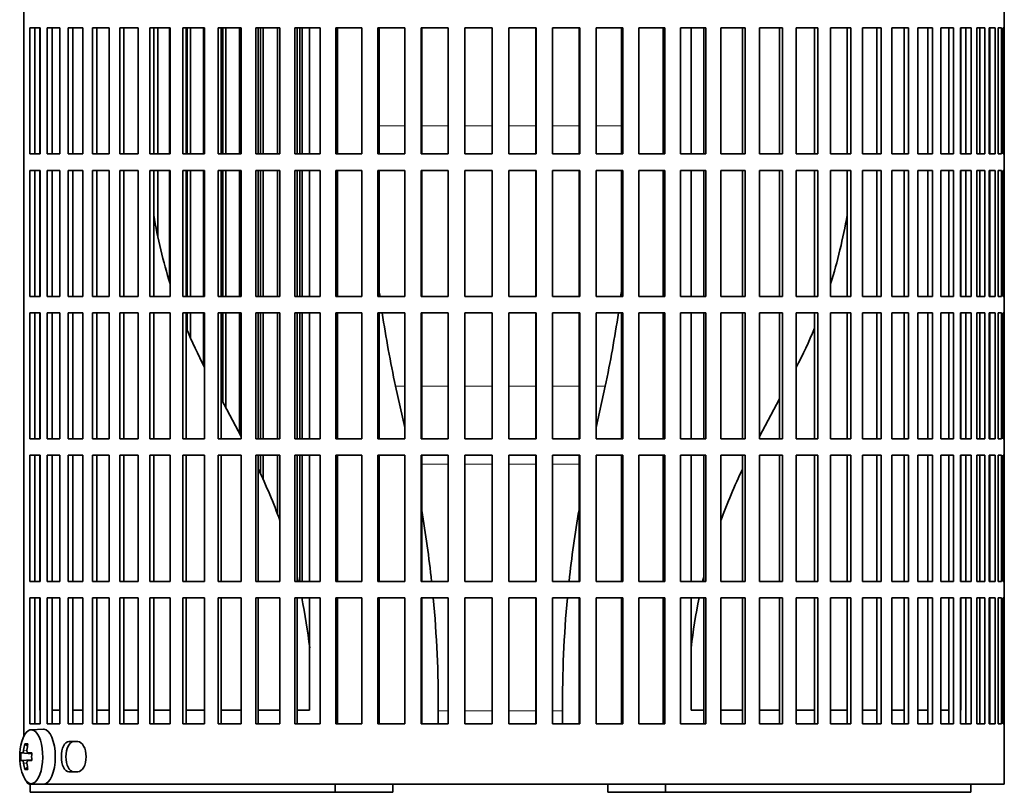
# Model space of a CAD drawing. Header units: millimetres. Extents: x 160 to 756, y -1422 to 1490.
# Tile 10 of 17: x 506 to 686, y -102 to 39. Entities that reach past the tile are written whole.
import ezdxf

# ---------------------------------------------------------------- set-up
doc = ezdxf.new("R2010")
doc.units = ezdxf.units.MM
for name, color, linetype in [('M5X8_UNI7687', 7, 'Continuous'), ('VSI134_FILTRO_A', 7, 'Continuous'), ('VSI134_FILTRO_B', 7, 'Continuous'), ('VSI134_SUPPORTO_', 7, 'Continuous')]:
    doc.layers.add(name, color=color, linetype=linetype)

# ---------------------------------------------------------------- blocks, each defined once
blk = doc.blocks.new('SE3')
at = {"layer": 'M5X8_UNI7687', "color": 7, "linetype": 'Continuous', "lineweight": 35}
for p, q in [((510.65, -90.32), (508.38, -90.39)), ((507.21, -92.98), (507.72, -93.37)), ((506.52, -94.62), (508.49, -94.77)), ((507.82, -94.61), (508.49, -94.67)), ((506.52, -96.01), (508.49, -95.87)), ((508.49, -95.96), (507.82, -96.03)), ((507.21, -97.65), (507.72, -97.26)), ((508.38, -100.25), (510.65, -100.32))]:
    blk.add_line(p, q, dxfattribs=at)
at = {"layer": 'M5X8_UNI7687', "color": 4, "linetype": 'Continuous', "lineweight": 9}
for p, q in [((508.49, -94.76), (506.81, -94.61)), ((507.02, -94.11), (507.63, -94.16)), ((507.83, -94.61), (508.49, -94.67)), ((506.81, -96.03), (508.49, -95.87)), ((507.63, -96.47), (507.02, -96.52)), ((508.49, -95.96), (507.83, -96.03))]:
    blk.add_line(p, q, dxfattribs=at)
at = {"layer": 'M5X8_UNI7687', "color": 7, "linetype": 'Continuous', "lineweight": 35}
for centre, radius, start, end in [((516.3, -95.32), 10, 163.7273, 196.2727), ((515.92, -95.32), 9.42, 175.7871, 184.2129)]:
    blk.add_arc(centre, radius, start, end, dxfattribs=at)
for centre, major_axis, ratio, start_param, end_param in [((508.41, -95.32), (0, -4.93), 0.422618, 0, 4.10793), ((510.68, -95.32), (0, 5), 0.422618, 0, 0.012961), ((510.68, -95.32), (0, 5), 0.422618, 3.141593, 6.283185), ((516.35, -95.32), (0, 10), 0.939693, 1.335108, 1.449667), ((514.3, -98.38), (-7.75, 5.06), 0.247104, -0.4365, -0.286808), ((516.22, -95.32), (0, 10), 0.866025, 1.335108, 1.449667), ((516.28, -95.47), (-9.97, 0.79), 0.036834, -0.313745, -0.199185), ((516.28, -95.47), (-9.97, 0.79), 0.036834, -0.670562, -0.556003), ((513, -95.32), (0, 9.26), 0.488139, 1.49595, 1.645642), ((516.28, -95.16), (-9.97, -0.79), 0.036834, 0.199185, 0.313745), ((516.35, -95.32), (0, -10), 0.939693, 4.833518, 4.948078), ((516.22, -95.32), (0, -10), 0.866025, 4.833518, 4.948078), ((516.28, -95.16), (-9.97, -0.79), 0.036834, 0.556003, 0.670562), ((508.41, -95.32), (0, -4.93), 0.422618, 5.316848, 6.283185), ((514.3, -92.25), (-7.75, -5.06), 0.247104, 0.286808, 0.4365)]:
    blk.add_ellipse(centre, major_axis=major_axis, ratio=ratio, start_param=start_param, end_param=end_param, dxfattribs=at)
for points in [[(506.81, -94.61), (506.82, -94.61), (506.83, -94.6), (506.84, -94.6), (506.86, -94.58), (506.88, -94.57), (506.89, -94.55), (506.91, -94.52), (506.92, -94.49), (506.94, -94.46), (506.95, -94.42), (506.97, -94.38), (506.98, -94.34), (506.99, -94.3), (507, -94.25), (507.01, -94.21), (507.02, -94.16), (507.02, -94.13), (507.02, -94.11)], [(507.62, -94.11), (507.62, -94.13), (507.62, -94.16), (507.62, -94.21), (507.62, -94.25), (507.62, -94.3), (507.63, -94.34), (507.64, -94.38), (507.65, -94.42), (507.66, -94.46), (507.68, -94.49), (507.7, -94.52), (507.72, -94.55), (507.74, -94.57), (507.76, -94.58), (507.78, -94.6), (507.81, -94.6), (507.82, -94.61), (507.83, -94.61)], [(507.02, -96.52), (507.02, -96.51), (507.02, -96.47), (507.01, -96.43), (507, -96.38), (506.99, -96.34), (506.98, -96.29), (506.97, -96.25), (506.95, -96.21), (506.94, -96.17), (506.92, -96.14), (506.91, -96.11), (506.89, -96.09), (506.88, -96.07), (506.86, -96.05), (506.84, -96.04), (506.83, -96.03), (506.82, -96.03), (506.81, -96.03)], [(507.83, -96.03), (507.82, -96.03), (507.81, -96.03), (507.78, -96.04), (507.76, -96.05), (507.74, -96.07), (507.72, -96.09), (507.7, -96.11), (507.68, -96.14), (507.66, -96.17), (507.65, -96.21), (507.64, -96.25), (507.63, -96.29), (507.62, -96.34), (507.62, -96.38), (507.62, -96.43), (507.62, -96.47), (507.62, -96.51), (507.62, -96.52)]]:
    blk.add_open_spline(points, degree=3, dxfattribs=at)
at = {"layer": 'VSI134_FILTRO_A', "color": 7, "linetype": 'Continuous', "lineweight": 35}
for p, q in [((686.06, -100.32), (686.06, 100.68)), ((507.07, 91.91), (507.07, -91.54)), ((508.14, 37.68), (508.14, 14.68)), ((510.05, 37.68), (508.14, 37.68)), ((509.06, 37.68), (509.06, 14.68)), ((510.05, 37.68), (510.05, 14.68)), ((511.33, 37.68), (511.33, 14.68)), ((513.64, 37.68), (511.33, 37.68)), ((512.22, 37.68), (512.22, 14.68)), ((513.64, 37.68), (513.64, 14.68)), ((515.15, 37.68), (515.15, 14.68)), ((517.84, 37.68), (515.15, 37.68)), ((515.99, 37.68), (515.99, 14.68)), ((517.84, 37.68), (517.84, 14.68)), ((519.57, 37.68), (519.57, 14.68)), ((522.62, 37.68), (519.57, 37.68)), ((520.37, 37.68), (520.37, 14.68)), ((522.62, 37.68), (522.62, 14.68)), ((524.56, 37.68), (524.56, 14.68)), ((527.94, 37.68), (524.56, 37.68)), ((525.3, 37.68), (525.3, 14.68)), ((527.94, 37.68), (527.94, 14.68)), ((530.08, 37.68), (530.08, 14.68)), ((533.77, 37.68), (530.08, 37.68)), ((530.76, 37.68), (530.76, 14.68)), ((533.77, 37.68), (533.77, 14.68)), ((536.09, 37.68), (536.09, 14.68)), ((540.06, 37.68), (536.09, 37.68)), ((536.7, 37.68), (536.7, 14.68)), ((540.06, 37.68), (540.06, 14.68)), ((542.54, 37.68), (542.54, 14.68)), ((546.75, 37.68), (542.54, 37.68)), ((543.07, 37.68), (543.07, 14.68)), ((546.75, 37.68), (546.75, 14.68)), ((549.38, 37.68), (549.38, 14.68)), ((553.81, 37.68), (549.38, 37.68)), ((549.84, 37.68), (549.84, 14.68)), ((553.81, 37.68), (553.81, 14.68)), ((556.55, 37.68), (556.55, 14.68)), ((561.17, 37.68), (556.55, 37.68)), ((556.94, 37.68), (556.94, 14.68)), ((561.17, 37.68), (561.17, 14.68)), ((564.02, 37.68), (564.02, 14.68)), ((568.79, 37.68), (564.02, 37.68)), ((564.32, 37.68), (564.32, 14.68)), ((568.79, 37.68), (568.79, 14.68)), ((571.71, 37.68), (571.71, 14.68)), ((576.59, 37.68), (571.71, 37.68)), ((571.93, 37.68), (571.93, 14.68)), ((576.59, 37.68), (576.59, 14.68)), ((579.58, 37.68), (579.58, 14.68)), ((584.53, 37.68), (579.58, 37.68)), ((579.71, 37.68), (579.71, 14.68)), ((584.53, 37.68), (584.53, 14.68)), ((587.55, 37.68), (587.55, 14.68)), ((592.54, 37.68), (587.55, 37.68)), ((587.59, 37.68), (587.59, 14.68)), ((592.54, 37.68), (592.54, 14.68)), ((595.57, 37.68), (595.57, 14.68)), ((600.57, 37.68), (595.57, 37.68)), ((600.52, 37.68), (600.52, 14.68)), ((600.57, 37.68), (600.57, 14.68)), ((603.58, 37.68), (603.58, 14.68)), ((608.54, 37.68), (603.58, 37.68)), ((608.41, 37.68), (608.41, 14.68)), ((608.54, 37.68), (608.54, 14.68)), ((611.52, 37.68), (611.52, 14.68)), ((616.4, 37.68), (611.52, 37.68)), ((616.19, 37.68), (616.19, 14.68)), ((616.4, 37.68), (616.4, 14.68)), ((619.33, 37.68), (619.33, 14.68)), ((624.1, 37.68), (619.33, 37.68)), ((623.8, 37.68), (623.8, 14.68)), ((624.1, 37.68), (624.1, 14.68)), ((626.94, 37.68), (626.94, 14.68)), ((631.56, 37.68), (626.94, 37.68)), ((631.18, 37.68), (631.18, 14.68)), ((631.56, 37.68), (631.56, 14.68)), ((634.31, 37.68), (634.31, 14.68)), ((638.74, 37.68), (634.31, 37.68)), ((638.28, 37.68), (638.28, 14.68)), ((638.74, 37.68), (638.74, 14.68)), ((641.36, 37.68), (641.36, 14.68)), ((645.58, 37.68), (641.36, 37.68)), ((645.04, 37.68), (645.04, 14.68)), ((645.58, 37.68), (645.58, 14.68)), ((648.06, 37.68), (648.06, 14.68)), ((652.03, 37.68), (648.06, 37.68)), ((651.42, 37.68), (651.42, 14.68)), ((652.03, 37.68), (652.03, 14.68)), ((654.35, 37.68), (654.35, 14.68)), ((658.03, 37.68), (654.35, 37.68)), ((657.36, 37.68), (657.36, 14.68)), ((658.03, 37.68), (658.03, 14.68)), ((663.55, 37.68), (660.17, 37.68)), ((660.17, 37.68), (660.17, 14.68)), ((662.81, 37.68), (662.81, 14.68)), ((663.55, 37.68), (663.55, 14.68)), ((668.54, 37.68), (665.5, 37.68)), ((665.5, 37.68), (665.5, 14.68)), ((667.75, 37.68), (667.75, 14.68)), ((668.54, 37.68), (668.54, 14.68)), ((672.96, 37.68), (670.28, 37.68)), ((670.28, 37.68), (670.28, 14.68)), ((672.12, 37.68), (672.12, 14.68)), ((672.96, 37.68), (672.96, 14.68)), ((676.79, 37.68), (674.48, 37.68)), ((674.48, 37.68), (674.48, 14.68)), ((675.9, 37.68), (675.9, 14.68)), ((676.79, 37.68), (676.79, 14.68)), ((679.98, 37.68), (678.07, 37.68)), ((678.07, 37.68), (678.07, 14.68)), ((679.06, 37.68), (679.06, 14.68)), ((679.98, 37.68), (679.98, 14.68)), ((682.52, 37.68), (681.02, 37.68)), ((681.02, 37.68), (681.02, 14.68)), ((681.57, 37.68), (681.57, 14.68)), ((682.52, 37.68), (682.52, 14.68)), ((684.38, 37.68), (683.3, 37.68)), ((683.3, 37.68), (683.3, 14.68)), ((683.41, 37.68), (683.41, 14.68)), ((684.38, 37.68), (684.38, 14.68)), ((685.56, 37.68), (684.91, 37.68)), ((684.91, 37.68), (684.91, 14.68)), ((685.56, 37.68), (685.56, 14.68)), ((686.05, 37.68), (685.83, 37.68)), ((685.83, 37.68), (685.83, 14.68)), ((686.05, 37.68), (686.05, 14.68)), ((510.05, 14.68), (508.14, 14.68)), ((513.64, 14.68), (511.33, 14.68)), ((517.84, 14.68), (515.15, 14.68)), ((522.62, 14.68), (519.57, 14.68)), ((527.94, 14.68), (524.56, 14.68)), ((533.77, 14.68), (530.08, 14.68)), ((540.06, 14.68), (536.09, 14.68)), ((546.75, 14.68), (542.54, 14.68)), ((553.81, 14.68), (549.38, 14.68)), ((561.17, 14.68), (556.55, 14.68)), ((568.79, 14.68), (564.02, 14.68)), ((576.59, 14.68), (571.71, 14.68)), ((584.53, 14.68), (579.58, 14.68)), ((592.54, 14.68), (587.55, 14.68)), ((600.57, 14.68), (595.57, 14.68)), ((608.54, 14.68), (603.58, 14.68)), ((616.4, 14.68), (611.52, 14.68)), ((624.1, 14.68), (619.33, 14.68)), ((631.56, 14.68), (626.94, 14.68)), ((638.74, 14.68), (634.31, 14.68)), ((645.58, 14.68), (641.36, 14.68)), ((652.03, 14.68), (648.06, 14.68)), ((658.03, 14.68), (654.35, 14.68)), ((663.55, 14.68), (660.17, 14.68)), ((668.54, 14.68), (665.5, 14.68)), ((672.96, 14.68), (670.28, 14.68)), ((676.79, 14.68), (674.48, 14.68)), ((679.98, 14.68), (678.07, 14.68)), ((682.52, 14.68), (681.02, 14.68)), ((684.38, 14.68), (683.3, 14.68)), ((685.56, 14.68), (684.91, 14.68)), ((686.05, 14.68), (685.83, 14.68)), ((508.14, 11.68), (508.14, -11.32)), ((510.05, 11.68), (508.14, 11.68)), ((509.06, 11.68), (509.06, -11.32)), ((510.05, 11.68), (510.05, -11.32)), ((511.33, 11.68), (511.33, -11.32)), ((513.64, 11.68), (511.33, 11.68)), ((512.22, 11.68), (512.22, -11.32)), ((513.64, 11.68), (513.64, -11.32)), ((515.15, 11.68), (515.15, -11.32)), ((517.84, 11.68), (515.15, 11.68)), ((515.99, 11.68), (515.99, -11.32)), ((517.84, 11.68), (517.84, -11.32)), ((519.57, 11.68), (519.57, -11.32)), ((522.62, 11.68), (519.57, 11.68)), ((520.37, 11.68), (520.37, -11.32)), ((522.62, 11.68), (522.62, -11.32)), ((524.56, 11.68), (524.56, -11.32)), ((527.94, 11.68), (524.56, 11.68)), ((525.3, 11.68), (525.3, -11.32)), ((527.94, 11.68), (527.94, -11.32)), ((530.08, 11.68), (530.08, -11.32)), ((533.77, 11.68), (530.08, 11.68)), ((530.76, 11.68), (530.76, -11.32)), ((533.77, 11.68), (533.77, -11.32)), ((536.09, 11.68), (536.09, -11.32)), ((540.06, 11.68), (536.09, 11.68)), ((536.7, 11.68), (536.7, -11.32)), ((540.06, 11.68), (540.06, -11.32)), ((542.54, 11.68), (542.54, -11.32)), ((546.75, 11.68), (542.54, 11.68)), ((543.07, 11.68), (543.07, -11.32)), ((546.75, 11.68), (546.75, -11.32)), ((549.38, 11.68), (549.38, -11.32)), ((553.81, 11.68), (549.38, 11.68)), ((549.84, 11.68), (549.84, -11.32)), ((553.81, 11.68), (553.81, -11.32)), ((556.55, 11.68), (556.55, -11.32)), ((561.17, 11.68), (556.55, 11.68)), ((556.94, 11.68), (556.94, -11.32)), ((561.17, 11.68), (561.17, -11.32)), ((564.02, 11.68), (564.02, -11.32)), ((568.79, 11.68), (564.02, 11.68)), ((564.32, 11.68), (564.32, -11.32)), ((568.79, 11.68), (568.79, -11.32)), ((571.71, 11.68), (571.71, -11.32)), ((576.59, 11.68), (571.71, 11.68)), ((571.93, 11.68), (571.93, -11.32)), ((576.59, 11.68), (576.59, -11.32)), ((579.58, 11.68), (579.58, -11.32)), ((584.53, 11.68), (579.58, 11.68)), ((579.71, 11.68), (579.71, -11.32)), ((584.53, 11.68), (584.53, -11.32)), ((587.55, 11.68), (587.55, -11.32)), ((592.54, 11.68), (587.55, 11.68)), ((587.59, 11.68), (587.59, -11.32)), ((592.54, 11.68), (592.54, -11.32)), ((595.57, 11.68), (595.57, -11.32)), ((600.57, 11.68), (595.57, 11.68)), ((600.52, 11.68), (600.52, -11.32)), ((600.57, 11.68), (600.57, -11.32)), ((603.58, 11.68), (603.58, -11.32)), ((608.54, 11.68), (603.58, 11.68)), ((608.41, 11.68), (608.41, -11.32)), ((608.54, 11.68), (608.54, -11.32)), ((611.52, 11.68), (611.52, -11.32)), ((616.4, 11.68), (611.52, 11.68)), ((616.19, 11.68), (616.19, -11.32)), ((616.4, 11.68), (616.4, -11.32)), ((619.33, 11.68), (619.33, -11.32)), ((624.1, 11.68), (619.33, 11.68)), ((623.8, 11.68), (623.8, -11.32)), ((624.1, 11.68), (624.1, -11.32)), ((626.94, 11.68), (626.94, -11.32)), ((631.56, 11.68), (626.94, 11.68)), ((631.18, 11.68), (631.18, -11.32)), ((631.56, 11.68), (631.56, -11.32)), ((634.31, 11.68), (634.31, -11.32)), ((638.74, 11.68), (634.31, 11.68)), ((638.28, 11.68), (638.28, -11.32)), ((638.74, 11.68), (638.74, -11.32)), ((641.36, 11.68), (641.36, -11.32)), ((645.58, 11.68), (641.36, 11.68)), ((645.04, 11.68), (645.04, -11.32)), ((645.58, 11.68), (645.58, -11.32)), ((648.06, 11.68), (648.06, -11.32)), ((652.03, 11.68), (648.06, 11.68)), ((651.42, 11.68), (651.42, -11.32)), ((652.03, 11.68), (652.03, -11.32)), ((654.35, 11.68), (654.35, -11.32)), ((658.03, 11.68), (654.35, 11.68)), ((657.36, 11.68), (657.36, -11.32)), ((658.03, 11.68), (658.03, -11.32)), ((663.55, 11.68), (660.17, 11.68)), ((660.17, 11.68), (660.17, -11.32)), ((662.81, 11.68), (662.81, -11.32)), ((663.55, 11.68), (663.55, -11.32)), ((668.54, 11.68), (665.5, 11.68)), ((665.5, 11.68), (665.5, -11.32)), ((667.75, 11.68), (667.75, -11.32)), ((668.54, 11.68), (668.54, -11.32)), ((672.96, 11.68), (670.28, 11.68)), ((670.28, 11.68), (670.28, -11.32)), ((672.12, 11.68), (672.12, -11.32)), ((672.96, 11.68), (672.96, -11.32)), ((676.79, 11.68), (674.48, 11.68)), ((674.48, 11.68), (674.48, -11.32)), ((675.9, 11.68), (675.9, -11.32)), ((676.79, 11.68), (676.79, -11.32)), ((679.98, 11.68), (678.07, 11.68)), ((678.07, 11.68), (678.07, -11.32)), ((679.06, 11.68), (679.06, -11.32)), ((679.98, 11.68), (679.98, -11.32)), ((682.52, 11.68), (681.02, 11.68)), ((681.02, 11.68), (681.02, -11.32)), ((681.57, 11.68), (681.57, -11.32)), ((682.52, 11.68), (682.52, -11.32)), ((684.38, 11.68), (683.3, 11.68)), ((683.3, 11.68), (683.3, -11.32)), ((683.41, 11.68), (683.41, -11.32)), ((684.38, 11.68), (684.38, -11.32)), ((685.56, 11.68), (684.91, 11.68)), ((684.91, 11.68), (684.91, -11.32)), ((685.56, 11.68), (685.56, -11.32)), ((686.05, 11.68), (685.83, 11.68)), ((685.83, 11.68), (685.83, -11.32)), ((686.05, 11.68), (686.05, -11.32)), ((510.05, -11.32), (508.14, -11.32)), ((513.64, -11.32), (511.33, -11.32)), ((517.84, -11.32), (515.15, -11.32)), ((522.62, -11.32), (519.57, -11.32)), ((527.94, -11.32), (524.56, -11.32)), ((533.77, -11.32), (530.08, -11.32)), ((540.06, -11.32), (536.09, -11.32)), ((546.75, -11.32), (542.54, -11.32)), ((553.81, -11.32), (549.38, -11.32)), ((561.17, -11.32), (556.55, -11.32)), ((568.79, -11.32), (564.02, -11.32)), ((576.59, -11.32), (571.71, -11.32)), ((584.53, -11.32), (579.58, -11.32)), ((592.54, -11.32), (587.55, -11.32)), ((600.57, -11.32), (595.57, -11.32)), ((608.54, -11.32), (603.58, -11.32)), ((616.4, -11.32), (611.52, -11.32)), ((624.1, -11.32), (619.33, -11.32)), ((631.56, -11.32), (626.94, -11.32)), ((638.74, -11.32), (634.31, -11.32)), ((645.58, -11.32), (641.36, -11.32)), ((652.03, -11.32), (648.06, -11.32)), ((658.03, -11.32), (654.35, -11.32)), ((663.55, -11.32), (660.17, -11.32)), ((668.54, -11.32), (665.5, -11.32)), ((672.96, -11.32), (670.28, -11.32)), ((676.79, -11.32), (674.48, -11.32)), ((679.98, -11.32), (678.07, -11.32)), ((682.52, -11.32), (681.02, -11.32)), ((684.38, -11.32), (683.3, -11.32)), ((685.56, -11.32), (684.91, -11.32)), ((686.05, -11.32), (685.83, -11.32)), ((508.14, -14.32), (508.14, -37.32)), ((510.05, -14.32), (508.14, -14.32)), ((509.06, -14.32), (509.06, -37.32)), ((510.05, -14.32), (510.05, -37.32)), ((511.33, -14.32), (511.33, -37.32)), ((513.64, -14.32), (511.33, -14.32)), ((512.22, -14.32), (512.22, -37.32)), ((513.64, -14.32), (513.64, -37.32)), ((515.15, -14.32), (515.15, -37.32)), ((517.84, -14.32), (515.15, -14.32)), ((515.99, -14.32), (515.99, -37.32)), ((517.84, -14.32), (517.84, -37.32)), ((519.57, -14.32), (519.57, -37.32)), ((522.62, -14.32), (519.57, -14.32)), ((520.37, -14.32), (520.37, -37.32)), ((522.62, -14.32), (522.62, -37.32)), ((524.56, -14.32), (524.56, -37.32)), ((527.94, -14.32), (524.56, -14.32)), ((525.3, -14.32), (525.3, -37.32)), ((527.94, -14.32), (527.94, -37.32)), ((530.08, -14.32), (530.08, -37.32)), ((533.77, -14.32), (530.08, -14.32)), ((530.76, -14.32), (530.76, -37.32)), ((533.77, -14.32), (533.77, -37.32)), ((536.09, -14.32), (536.09, -37.32)), ((540.06, -14.32), (536.09, -14.32)), ((536.7, -14.32), (536.7, -37.32)), ((540.06, -14.32), (540.06, -37.32)), ((542.54, -14.32), (542.54, -37.32)), ((546.75, -14.32), (542.54, -14.32)), ((543.07, -14.32), (543.07, -37.32)), ((546.75, -14.32), (546.75, -37.32)), ((549.38, -14.32), (549.38, -37.32)), ((553.81, -14.32), (549.38, -14.32)), ((549.84, -14.32), (549.84, -37.32)), ((553.81, -14.32), (553.81, -37.32)), ((556.55, -14.32), (556.55, -37.32)), ((561.17, -14.32), (556.55, -14.32)), ((556.94, -14.32), (556.94, -37.32)), ((561.17, -14.32), (561.17, -37.32)), ((564.02, -14.32), (564.02, -37.32)), ((568.79, -14.32), (564.02, -14.32)), ((564.32, -14.32), (564.32, -37.32)), ((568.79, -14.32), (568.79, -37.32)), ((571.71, -14.32), (571.71, -37.32)), ((576.59, -14.32), (571.71, -14.32)), ((571.93, -14.32), (571.93, -37.32)), ((576.59, -14.32), (576.59, -37.32)), ((579.58, -14.32), (579.58, -37.32)), ((584.53, -14.32), (579.58, -14.32)), ((579.71, -14.32), (579.71, -37.32)), ((584.53, -14.32), (584.53, -37.32)), ((587.55, -14.32), (587.55, -37.32)), ((592.54, -14.32), (587.55, -14.32)), ((587.59, -14.32), (587.59, -37.32)), ((592.54, -14.32), (592.54, -37.32)), ((595.57, -14.32), (595.57, -37.32)), ((600.57, -14.32), (595.57, -14.32)), ((600.52, -14.32), (600.52, -37.32)), ((600.57, -14.32), (600.57, -37.32)), ((603.58, -14.32), (603.58, -37.32)), ((608.54, -14.32), (603.58, -14.32)), ((608.41, -14.32), (608.41, -37.32)), ((608.54, -14.32), (608.54, -37.32)), ((611.52, -14.32), (611.52, -37.32)), ((616.4, -14.32), (611.52, -14.32)), ((616.19, -14.32), (616.19, -37.32)), ((616.4, -14.32), (616.4, -37.32)), ((619.33, -14.32), (619.33, -37.32)), ((624.1, -14.32), (619.33, -14.32)), ((623.8, -14.32), (623.8, -37.32)), ((624.1, -14.32), (624.1, -37.32)), ((626.94, -14.32), (626.94, -37.32)), ((631.56, -14.32), (626.94, -14.32)), ((631.18, -14.32), (631.18, -37.32)), ((631.56, -14.32), (631.56, -37.32)), ((634.31, -14.32), (634.31, -37.32)), ((638.74, -14.32), (634.31, -14.32)), ((638.28, -14.32), (638.28, -37.32)), ((638.74, -14.32), (638.74, -37.32)), ((641.36, -14.32), (641.36, -37.32)), ((645.58, -14.32), (641.36, -14.32)), ((645.04, -14.32), (645.04, -37.32)), ((645.58, -14.32), (645.58, -37.32)), ((648.06, -14.32), (648.06, -37.32)), ((652.03, -14.32), (648.06, -14.32)), ((651.42, -14.32), (651.42, -37.32)), ((652.03, -14.32), (652.03, -37.32)), ((654.35, -14.32), (654.35, -37.32)), ((658.03, -14.32), (654.35, -14.32)), ((657.36, -14.32), (657.36, -37.32)), ((658.03, -14.32), (658.03, -37.32)), ((663.55, -14.32), (660.17, -14.32)), ((660.17, -14.32), (660.17, -37.32)), ((662.81, -14.32), (662.81, -37.32)), ((663.55, -14.32), (663.55, -37.32)), ((668.54, -14.32), (665.5, -14.32)), ((665.5, -14.32), (665.5, -37.32)), ((667.75, -14.32), (667.75, -37.32)), ((668.54, -14.32), (668.54, -37.32)), ((672.96, -14.32), (670.28, -14.32)), ((670.28, -14.32), (670.28, -37.32)), ((672.12, -14.32), (672.12, -37.32)), ((672.96, -14.32), (672.96, -37.32)), ((676.79, -14.32), (674.48, -14.32)), ((674.48, -14.32), (674.48, -37.32)), ((675.9, -14.32), (675.9, -37.32)), ((676.79, -14.32), (676.79, -37.32)), ((679.98, -14.32), (678.07, -14.32)), ((678.07, -14.32), (678.07, -37.32)), ((679.06, -14.32), (679.06, -37.32)), ((679.98, -14.32), (679.98, -37.32)), ((682.52, -14.32), (681.02, -14.32)), ((681.02, -14.32), (681.02, -37.32)), ((681.57, -14.32), (681.57, -37.32)), ((682.52, -14.32), (682.52, -37.32)), ((684.38, -14.32), (683.3, -14.32)), ((683.3, -14.32), (683.3, -37.32)), ((683.41, -14.32), (683.41, -37.32)), ((684.38, -14.32), (684.38, -37.32)), ((685.56, -14.32), (684.91, -14.32)), ((684.91, -14.32), (684.91, -37.32)), ((685.56, -14.32), (685.56, -37.32)), ((686.05, -14.32), (685.83, -14.32)), ((685.83, -14.32), (685.83, -37.32)), ((686.05, -14.32), (686.05, -37.32)), ((510.05, -37.32), (508.14, -37.32)), ((513.64, -37.32), (511.33, -37.32)), ((517.84, -37.32), (515.15, -37.32)), ((522.62, -37.32), (519.57, -37.32)), ((527.94, -37.32), (524.56, -37.32)), ((533.77, -37.32), (530.08, -37.32)), ((540.06, -37.32), (536.09, -37.32)), ((546.75, -37.32), (542.54, -37.32)), ((553.81, -37.32), (549.38, -37.32)), ((561.17, -37.32), (556.55, -37.32)), ((568.79, -37.32), (564.02, -37.32)), ((576.59, -37.32), (571.71, -37.32)), ((584.53, -37.32), (579.58, -37.32)), ((592.54, -37.32), (587.55, -37.32)), ((600.57, -37.32), (595.57, -37.32)), ((608.54, -37.32), (603.58, -37.32)), ((616.4, -37.32), (611.52, -37.32)), ((624.1, -37.32), (619.33, -37.32)), ((631.56, -37.32), (626.94, -37.32)), ((638.74, -37.32), (634.31, -37.32)), ((645.58, -37.32), (641.36, -37.32)), ((652.03, -37.32), (648.06, -37.32)), ((658.03, -37.32), (654.35, -37.32)), ((663.55, -37.32), (660.17, -37.32)), ((668.54, -37.32), (665.5, -37.32)), ((672.96, -37.32), (670.28, -37.32)), ((676.79, -37.32), (674.48, -37.32)), ((679.98, -37.32), (678.07, -37.32)), ((682.52, -37.32), (681.02, -37.32)), ((684.38, -37.32), (683.3, -37.32)), ((685.56, -37.32), (684.91, -37.32)), ((686.05, -37.32), (685.83, -37.32)), ((508.14, -40.32), (508.14, -63.32)), ((510.05, -40.32), (508.14, -40.32)), ((509.06, -40.32), (509.06, -63.32)), ((510.05, -40.32), (510.05, -63.32)), ((511.33, -40.32), (511.33, -63.32)), ((513.64, -40.32), (511.33, -40.32)), ((512.22, -40.32), (512.22, -63.32)), ((513.64, -40.32), (513.64, -63.32)), ((515.15, -40.32), (515.15, -63.32)), ((517.84, -40.32), (515.15, -40.32)), ((515.99, -40.32), (515.99, -63.32)), ((517.84, -40.32), (517.84, -63.32)), ((519.57, -40.32), (519.57, -63.32)), ((522.62, -40.32), (519.57, -40.32)), ((520.37, -40.32), (520.37, -63.32)), ((522.62, -40.32), (522.62, -63.32)), ((524.56, -40.32), (524.56, -63.32)), ((527.94, -40.32), (524.56, -40.32)), ((525.3, -40.32), (525.3, -63.32)), ((527.94, -40.32), (527.94, -63.32)), ((530.08, -40.32), (530.08, -63.32)), ((533.77, -40.32), (530.08, -40.32)), ((530.76, -40.32), (530.76, -63.32)), ((533.77, -40.32), (533.77, -63.32)), ((536.09, -40.32), (536.09, -63.32)), ((540.06, -40.32), (536.09, -40.32)), ((536.7, -40.32), (536.7, -63.32)), ((540.06, -40.32), (540.06, -63.32)), ((542.54, -40.32), (542.54, -63.32)), ((546.75, -40.32), (542.54, -40.32)), ((543.07, -40.32), (543.07, -63.32)), ((546.75, -40.32), (546.75, -63.32)), ((549.38, -40.32), (549.38, -63.32)), ((553.81, -40.32), (549.38, -40.32)), ((549.84, -40.32), (549.84, -63.32)), ((553.81, -40.32), (553.81, -63.32)), ((556.55, -40.32), (556.55, -63.32)), ((561.17, -40.32), (556.55, -40.32)), ((556.94, -40.32), (556.94, -63.32)), ((561.17, -40.32), (561.17, -63.32)), ((564.02, -40.32), (564.02, -63.32)), ((568.79, -40.32), (564.02, -40.32)), ((564.32, -40.32), (564.32, -63.32)), ((568.79, -40.32), (568.79, -63.32)), ((571.71, -40.32), (571.71, -63.32)), ((576.59, -40.32), (571.71, -40.32)), ((571.93, -40.32), (571.93, -63.32)), ((576.59, -40.32), (576.59, -63.32)), ((579.58, -40.32), (579.58, -63.32)), ((584.53, -40.32), (579.58, -40.32)), ((579.71, -40.32), (579.71, -63.32)), ((584.53, -40.32), (584.53, -63.32)), ((587.55, -40.32), (587.55, -63.32)), ((592.54, -40.32), (587.55, -40.32)), ((587.59, -40.32), (587.59, -63.32)), ((592.54, -40.32), (592.54, -63.32)), ((595.57, -40.32), (595.57, -63.32)), ((600.57, -40.32), (595.57, -40.32)), ((600.52, -40.32), (600.52, -63.32)), ((600.57, -40.32), (600.57, -63.32)), ((603.58, -40.32), (603.58, -63.32)), ((608.54, -40.32), (603.58, -40.32)), ((608.41, -40.32), (608.41, -63.32)), ((608.54, -40.32), (608.54, -63.32)), ((611.52, -40.32), (611.52, -63.32)), ((616.4, -40.32), (611.52, -40.32)), ((616.19, -40.32), (616.19, -63.32)), ((616.4, -40.32), (616.4, -63.32)), ((619.33, -40.32), (619.33, -63.32)), ((624.1, -40.32), (619.33, -40.32)), ((623.8, -40.32), (623.8, -63.32)), ((624.1, -40.32), (624.1, -63.32)), ((626.94, -40.32), (626.94, -63.32)), ((631.56, -40.32), (626.94, -40.32)), ((631.18, -40.32), (631.18, -63.32)), ((631.56, -40.32), (631.56, -63.32)), ((634.31, -40.32), (634.31, -63.32)), ((638.74, -40.32), (634.31, -40.32)), ((638.28, -40.32), (638.28, -63.32)), ((638.74, -40.32), (638.74, -63.32)), ((641.36, -40.32), (641.36, -63.32)), ((645.58, -40.32), (641.36, -40.32)), ((645.04, -40.32), (645.04, -63.32)), ((645.58, -40.32), (645.58, -63.32)), ((648.06, -40.32), (648.06, -63.32)), ((652.03, -40.32), (648.06, -40.32)), ((651.42, -40.32), (651.42, -63.32)), ((652.03, -40.32), (652.03, -63.32)), ((654.35, -40.32), (654.35, -63.32)), ((658.03, -40.32), (654.35, -40.32)), ((657.36, -40.32), (657.36, -63.32)), ((658.03, -40.32), (658.03, -63.32)), ((663.55, -40.32), (660.17, -40.32)), ((660.17, -40.32), (660.17, -63.32)), ((662.81, -40.32), (662.81, -63.32)), ((663.55, -40.32), (663.55, -63.32)), ((668.54, -40.32), (665.5, -40.32)), ((665.5, -40.32), (665.5, -63.32)), ((667.75, -40.32), (667.75, -63.32)), ((668.54, -40.32), (668.54, -63.32)), ((672.96, -40.32), (670.28, -40.32)), ((670.28, -40.32), (670.28, -63.32)), ((672.12, -40.32), (672.12, -63.32)), ((672.96, -40.32), (672.96, -63.32)), ((676.79, -40.32), (674.48, -40.32)), ((674.48, -40.32), (674.48, -63.32)), ((675.9, -40.32), (675.9, -63.32)), ((676.79, -40.32), (676.79, -63.32)), ((679.98, -40.32), (678.07, -40.32)), ((678.07, -40.32), (678.07, -63.32)), ((679.06, -40.32), (679.06, -63.32)), ((679.98, -40.32), (679.98, -63.32)), ((682.52, -40.32), (681.02, -40.32)), ((681.02, -40.32), (681.02, -63.32)), ((681.57, -40.32), (681.57, -63.32)), ((682.52, -40.32), (682.52, -63.32)), ((684.38, -40.32), (683.3, -40.32)), ((683.3, -40.32), (683.3, -63.32)), ((683.41, -40.32), (683.41, -63.32)), ((684.38, -40.32), (684.38, -63.32)), ((685.56, -40.32), (684.91, -40.32)), ((684.91, -40.32), (684.91, -63.32)), ((685.56, -40.32), (685.56, -63.32)), ((686.05, -40.32), (685.83, -40.32)), ((685.83, -40.32), (685.83, -63.32)), ((686.05, -40.32), (686.05, -63.32)), ((510.05, -63.32), (508.14, -63.32)), ((513.64, -63.32), (511.33, -63.32)), ((517.84, -63.32), (515.15, -63.32)), ((522.62, -63.32), (519.57, -63.32)), ((527.94, -63.32), (524.56, -63.32)), ((533.77, -63.32), (530.08, -63.32)), ((540.06, -63.32), (536.09, -63.32)), ((546.75, -63.32), (542.54, -63.32)), ((553.81, -63.32), (549.38, -63.32)), ((561.17, -63.32), (556.55, -63.32)), ((568.79, -63.32), (564.02, -63.32)), ((576.59, -63.32), (571.71, -63.32)), ((584.53, -63.32), (579.58, -63.32)), ((592.54, -63.32), (587.55, -63.32)), ((600.57, -63.32), (595.57, -63.32)), ((608.54, -63.32), (603.58, -63.32)), ((616.4, -63.32), (611.52, -63.32)), ((624.1, -63.32), (619.33, -63.32)), ((631.56, -63.32), (626.94, -63.32)), ((638.74, -63.32), (634.31, -63.32)), ((645.58, -63.32), (641.36, -63.32)), ((652.03, -63.32), (648.06, -63.32)), ((658.03, -63.32), (654.35, -63.32)), ((663.55, -63.32), (660.17, -63.32)), ((668.54, -63.32), (665.5, -63.32)), ((672.96, -63.32), (670.28, -63.32)), ((676.79, -63.32), (674.48, -63.32)), ((679.98, -63.32), (678.07, -63.32)), ((682.52, -63.32), (681.02, -63.32)), ((684.38, -63.32), (683.3, -63.32)), ((685.56, -63.32), (684.91, -63.32)), ((686.05, -63.32), (685.83, -63.32)), ((508.14, -66.32), (508.14, -89.32)), ((510.05, -66.32), (508.14, -66.32)), ((509.06, -66.32), (509.06, -89.32)), ((510.05, -66.32), (510.05, -89.32)), ((511.33, -66.32), (511.33, -89.32)), ((513.64, -66.32), (511.33, -66.32)), ((512.22, -66.32), (512.22, -89.32)), ((513.64, -66.32), (513.64, -89.32)), ((515.15, -66.32), (515.15, -89.32)), ((517.84, -66.32), (515.15, -66.32)), ((515.99, -66.32), (515.99, -89.32)), ((517.84, -66.32), (517.84, -89.32)), ((519.57, -66.32), (519.57, -89.32)), ((522.62, -66.32), (519.57, -66.32)), ((520.37, -66.32), (520.37, -89.32)), ((522.62, -66.32), (522.62, -89.32)), ((524.56, -66.32), (524.56, -89.32)), ((527.94, -66.32), (524.56, -66.32)), ((525.3, -66.32), (525.3, -89.32)), ((527.94, -66.32), (527.94, -89.32)), ((530.08, -66.32), (530.08, -89.32)), ((533.77, -66.32), (530.08, -66.32)), ((530.76, -66.32), (530.76, -89.32)), ((533.77, -66.32), (533.77, -89.32)), ((536.09, -66.32), (536.09, -89.32)), ((540.06, -66.32), (536.09, -66.32)), ((536.7, -66.32), (536.7, -89.32)), ((540.06, -66.32), (540.06, -89.32)), ((542.54, -66.32), (542.54, -89.32)), ((546.75, -66.32), (542.54, -66.32)), ((543.07, -66.32), (543.07, -89.32)), ((546.75, -66.32), (546.75, -89.32)), ((549.38, -66.32), (549.38, -89.32)), ((553.81, -66.32), (549.38, -66.32)), ((549.84, -66.32), (549.84, -89.32)), ((553.81, -66.32), (553.81, -89.32)), ((556.55, -66.32), (556.55, -89.32)), ((561.17, -66.32), (556.55, -66.32)), ((556.94, -66.32), (556.94, -89.32)), ((561.17, -66.32), (561.17, -89.32)), ((564.02, -66.32), (564.02, -89.32)), ((568.79, -66.32), (564.02, -66.32)), ((564.32, -66.32), (564.32, -89.32)), ((568.79, -66.32), (568.79, -89.32)), ((571.71, -66.32), (571.71, -89.32)), ((576.59, -66.32), (571.71, -66.32)), ((571.93, -66.32), (571.93, -89.32)), ((576.59, -66.32), (576.59, -89.32)), ((579.58, -66.32), (579.58, -89.32)), ((584.53, -66.32), (579.58, -66.32)), ((579.71, -66.32), (579.71, -89.32)), ((584.53, -66.32), (584.53, -89.32)), ((587.55, -66.32), (587.55, -89.32)), ((592.54, -66.32), (587.55, -66.32)), ((587.59, -66.32), (587.59, -89.32)), ((592.54, -66.32), (592.54, -89.32)), ((595.57, -66.32), (595.57, -89.32)), ((600.57, -66.32), (595.57, -66.32)), ((600.52, -66.32), (600.52, -89.32)), ((600.57, -66.32), (600.57, -89.32)), ((603.58, -66.32), (603.58, -89.32)), ((608.54, -66.32), (603.58, -66.32)), ((608.41, -66.32), (608.41, -89.32)), ((608.54, -66.32), (608.54, -89.32)), ((611.52, -66.32), (611.52, -89.32)), ((616.4, -66.32), (611.52, -66.32)), ((616.19, -66.32), (616.19, -89.32)), ((616.4, -66.32), (616.4, -89.32)), ((619.33, -66.32), (619.33, -89.32)), ((624.1, -66.32), (619.33, -66.32)), ((623.8, -66.32), (623.8, -89.32)), ((624.1, -66.32), (624.1, -89.32)), ((626.94, -66.32), (626.94, -89.32)), ((631.56, -66.32), (626.94, -66.32)), ((631.18, -66.32), (631.18, -89.32)), ((631.56, -66.32), (631.56, -89.32)), ((634.31, -66.32), (634.31, -89.32)), ((638.74, -66.32), (634.31, -66.32)), ((638.28, -66.32), (638.28, -89.32)), ((638.74, -66.32), (638.74, -89.32)), ((641.36, -66.32), (641.36, -89.32)), ((645.58, -66.32), (641.36, -66.32)), ((645.04, -66.32), (645.04, -89.32)), ((645.58, -66.32), (645.58, -89.32)), ((648.06, -66.32), (648.06, -89.32)), ((652.03, -66.32), (648.06, -66.32)), ((651.42, -66.32), (651.42, -89.32)), ((652.03, -66.32), (652.03, -89.32)), ((654.35, -66.32), (654.35, -89.32)), ((658.03, -66.32), (654.35, -66.32)), ((657.36, -66.32), (657.36, -89.32)), ((658.03, -66.32), (658.03, -89.32)), ((663.55, -66.32), (660.17, -66.32)), ((660.17, -66.32), (660.17, -89.32)), ((662.81, -66.32), (662.81, -89.32)), ((663.55, -66.32), (663.55, -89.32)), ((668.54, -66.32), (665.5, -66.32)), ((665.5, -66.32), (665.5, -89.32)), ((667.75, -66.32), (667.75, -89.32)), ((668.54, -66.32), (668.54, -89.32)), ((672.96, -66.32), (670.28, -66.32)), ((670.28, -66.32), (670.28, -89.32)), ((672.12, -66.32), (672.12, -89.32)), ((672.96, -66.32), (672.96, -89.32)), ((676.79, -66.32), (674.48, -66.32)), ((674.48, -66.32), (674.48, -89.32)), ((675.9, -66.32), (675.9, -89.32)), ((676.79, -66.32), (676.79, -89.32)), ((679.98, -66.32), (678.07, -66.32)), ((678.07, -66.32), (678.07, -89.32)), ((679.06, -66.32), (679.06, -89.32)), ((679.98, -66.32), (679.98, -89.32)), ((682.52, -66.32), (681.02, -66.32)), ((681.02, -66.32), (681.02, -89.32)), ((681.57, -66.32), (681.57, -89.32)), ((682.52, -66.32), (682.52, -89.32)), ((684.38, -66.32), (683.3, -66.32)), ((683.3, -66.32), (683.3, -89.32)), ((683.41, -66.32), (683.41, -89.32)), ((684.38, -66.32), (684.38, -89.32)), ((685.56, -66.32), (684.91, -66.32)), ((684.91, -66.32), (684.91, -89.32)), ((685.56, -66.32), (685.56, -89.32)), ((686.05, -66.32), (685.83, -66.32)), ((685.83, -66.32), (685.83, -89.32)), ((686.05, -66.32), (686.05, -89.32)), ((510.05, -89.32), (508.14, -89.32)), ((513.64, -89.32), (511.33, -89.32)), ((517.84, -89.32), (515.15, -89.32)), ((522.62, -89.32), (519.57, -89.32)), ((527.94, -89.32), (524.56, -89.32)), ((533.77, -89.32), (530.08, -89.32)), ((540.06, -89.32), (536.09, -89.32)), ((546.75, -89.32), (542.54, -89.32)), ((553.81, -89.32), (549.38, -89.32)), ((561.17, -89.32), (556.55, -89.32)), ((568.79, -89.32), (564.02, -89.32)), ((576.59, -89.32), (571.71, -89.32)), ((584.53, -89.32), (579.58, -89.32)), ((592.54, -89.32), (587.55, -89.32)), ((600.57, -89.32), (595.57, -89.32)), ((608.54, -89.32), (603.58, -89.32)), ((616.4, -89.32), (611.52, -89.32)), ((624.1, -89.32), (619.33, -89.32)), ((631.56, -89.32), (626.94, -89.32)), ((638.74, -89.32), (634.31, -89.32)), ((645.58, -89.32), (641.36, -89.32)), ((652.03, -89.32), (648.06, -89.32)), ((658.03, -89.32), (654.35, -89.32)), ((663.55, -89.32), (660.17, -89.32)), ((668.54, -89.32), (665.5, -89.32)), ((672.96, -89.32), (670.28, -89.32)), ((676.79, -89.32), (674.48, -89.32)), ((679.98, -89.32), (678.07, -89.32)), ((682.52, -89.32), (681.02, -89.32)), ((684.38, -89.32), (683.3, -89.32)), ((685.56, -89.32), (684.91, -89.32)), ((686.05, -89.32), (685.83, -89.32)), ((516.9, -92.57), (515.28, -92.57)), ((515.28, -98.07), (516.9, -98.07)), ((686.06, -100.32), (508.09, -100.32))]:
    blk.add_line(p, q, dxfattribs=at)
for points, knots in [([(515.28, -92.57), (514.91, -92.57), (514.55, -92.86), (514.04, -93.88), (513.9, -94.6), (513.9, -96.03), (514.04, -96.75), (514.55, -97.77), (514.91, -98.07), (515.28, -98.07)], [0, 0, 0, 0, 0.25, 0.25, 0.5, 0.5, 0.75, 0.75, 1, 1, 1, 1]), ([(516.14, -98.07), (515.76, -98.07), (515.4, -97.77), (514.9, -96.75), (514.75, -96.04), (514.75, -94.6), (514.9, -93.89), (515.41, -92.86), (515.76, -92.57), (516.14, -92.57)], [0, 0, 0, 0, 0.25, 0.25, 0.5, 0.5, 0.75, 0.75, 1, 1, 1, 1]), ([(516.9, -92.57), (517.3, -92.57), (517.69, -92.86), (518.26, -93.88), (518.43, -94.6), (518.43, -96.03), (518.27, -96.75), (517.69, -97.77), (517.3, -98.07), (516.9, -98.07)], [0, 0, 0, 0, 0.25, 0.25, 0.5, 0.5, 0.75, 0.75, 1, 1, 1, 1]), ([(507.48, -99.75), (507.49, -99.77), (507.5, -99.79), (507.57, -99.92), (507.63, -100.01), (507.81, -100.24), (507.95, -100.32), (508.09, -100.32)], [0.6024772, 0.6024772, 0.6024772, 0.6024772, 0.625, 0.625, 0.75, 0.75, 1, 1, 1, 1])]:
    blk.add_open_spline(points, degree=3, knots=knots, dxfattribs=at)
at = {"layer": 'VSI134_FILTRO_B', "color": 7, "linetype": 'Continuous', "lineweight": 35}
for p, q in [((530.8, 37.68), (530.8, 14.68)), ((531.5, 37.68), (531.5, 14.68)), ((533.67, 37.68), (533.67, 14.68)), ((536.86, 37.68), (536.86, 14.68)), ((537.5, 37.68), (537.5, 14.68)), ((539.83, 37.68), (539.83, 14.68)), ((543.36, 37.68), (543.36, 14.68)), ((543.93, 37.68), (543.93, 14.68)), ((546.41, 37.68), (546.41, 14.68)), ((550.24, 37.68), (550.24, 14.68)), ((550.74, 37.68), (550.74, 14.68)), ((553.35, 37.68), (553.35, 14.68)), ((557.46, 37.68), (557.46, 14.68)), ((557.88, 37.68), (557.88, 14.68)), ((530.8, 11.68), (530.8, 3.29)), ((531.5, 11.68), (531.5, -0.38)), ((533.67, 11.68), (533.67, -8.72)), ((536.86, 11.68), (536.86, -11.32)), ((537.5, 11.68), (537.5, -11.32)), ((539.83, 11.68), (539.83, -11.32)), ((543.36, 11.68), (543.36, -11.32)), ((543.93, 11.68), (543.93, -11.32)), ((546.41, 11.68), (546.41, -11.32)), ((550.24, 11.68), (550.24, -11.32)), ((550.74, 11.68), (550.74, -11.32)), ((553.35, 11.68), (553.35, -11.32)), ((557.46, 11.68), (557.46, -11.32)), ((557.88, 11.68), (557.88, -11.32)), ((536.86, -14.32), (536.86, -17.49)), ((537.5, -14.32), (537.5, -18.98)), ((539.83, -14.32), (539.83, -23.88)), ((543.36, -14.32), (543.36, -30.51)), ((543.93, -14.32), (543.93, -31.59)), ((546.41, -14.32), (546.41, -36.23)), ((550.24, -14.32), (550.24, -37.32)), ((550.74, -14.32), (550.74, -37.32)), ((553.35, -14.32), (553.35, -37.32)), ((557.46, -14.32), (557.46, -37.32)), ((557.88, -14.32), (557.88, -37.32)), ((550.24, -40.32), (550.24, -43.66)), ((550.74, -40.32), (550.74, -44.73)), ((553.35, -40.32), (553.35, -50.98)), ((557.46, -40.32), (557.46, -63.32)), ((557.88, -40.32), (557.88, -63.32)), ((557.88, -66.32), (557.88, -66.79))]:
    blk.add_line(p, q, dxfattribs=at)
at = {"layer": 'VSI134_SUPPORTO_', "color": 7, "linetype": 'Continuous', "lineweight": 35}
for p, q in [((509.98, 37.68), (509.98, 14.68)), ((559.23, 14.68), (559.23, 37.68)), ((628.88, 14.68), (628.88, 37.68)), ((678.13, 37.68), (678.13, 14.68)), ((509.98, 11.68), (509.98, -11.32)), ((559.23, -11.32), (559.23, 11.68)), ((628.88, -11.32), (628.88, 11.68)), ((678.13, 11.68), (678.13, -11.32)), ((509.98, -14.32), (509.98, -37.32)), ((559.23, -37.32), (559.23, -14.32)), ((628.88, -37.32), (628.88, -14.32)), ((678.13, -14.32), (678.13, -37.32)), ((574.92, -27.7), (576.59, -35.23)), ((611.52, -35.23), (613.19, -27.7)), ((546.75, -36.88), (543.07, -29.98)), ((641.36, -36.88), (645.04, -29.98)), ((509.98, -40.32), (509.98, -63.32)), ((559.23, -63.32), (559.23, -40.32)), ((628.88, -63.32), (628.88, -40.32)), ((678.13, -40.32), (678.13, -63.32)), ((509.98, -66.32), (509.98, -86.82)), ((559.23, -86.82), (559.23, -66.32)), ((628.88, -86.82), (628.88, -66.32)), ((678.13, -66.32), (678.13, -86.82)), ((509.98, -86.82), (510.05, -86.82)), ((512.22, -86.82), (513.64, -86.82)), ((515.99, -86.82), (517.84, -86.82)), ((520.37, -86.82), (522.62, -86.82)), ((525.3, -86.82), (527.94, -86.82)), ((530.76, -86.82), (533.77, -86.82)), ((536.7, -86.82), (540.06, -86.82)), ((543.07, -86.82), (546.75, -86.82)), ((549.84, -86.82), (553.81, -86.82)), ((556.94, -86.82), (559.23, -86.82)), ((582.72, -86.93), (582.72, -89.32)), ((605.4, -89.32), (605.4, -86.93)), ((631.18, -86.82), (628.88, -86.82)), ((638.28, -86.82), (634.31, -86.82)), ((645.04, -86.82), (641.36, -86.82)), ((651.42, -86.82), (648.06, -86.82)), ((657.36, -86.82), (654.35, -86.82)), ((662.81, -86.82), (660.17, -86.82)), ((667.75, -86.82), (665.5, -86.82)), ((672.12, -86.82), (670.28, -86.82)), ((675.9, -86.82), (674.48, -86.82)), ((678.13, -86.82), (678.07, -86.82)), ((508.2, -100.32), (508.2, -101.82)), ((563.91, -101.82), (563.91, -100.32)), ((574.45, -101.82), (574.45, -100.32)), ((613.66, -101.82), (613.66, -100.32)), ((624.21, -100.32), (624.21, -101.82)), ((679.92, -101.82), (679.92, -100.32)), ((508.2, -101.82), (563.91, -101.82)), ((563.91, -101.82), (574.45, -101.82)), ((624.21, -101.82), (613.66, -101.82)), ((624.21, -101.82), (679.92, -101.82))]:
    blk.add_line(p, q, dxfattribs=at)
at = {"layer": 'VSI134_SUPPORTO_', "color": 4, "linetype": 'Continuous', "lineweight": 9}
for p, q in [((571.93, 19.8), (576.59, 19.8)), ((579.71, 19.8), (584.53, 19.8)), ((587.59, 19.8), (592.54, 19.8)), ((595.57, 19.8), (600.52, 19.8)), ((603.58, 19.8), (608.41, 19.8)), ((611.52, 19.8), (616.19, 19.8)), ((574.92, -27.7), (576.59, -27.7)), ((579.71, -27.7), (584.53, -27.7)), ((587.59, -27.7), (592.54, -27.7)), ((595.57, -27.7), (600.52, -27.7)), ((603.58, -27.7), (608.41, -27.7)), ((611.52, -27.7), (613.19, -27.7)), ((584.53, -41.93), (579.71, -41.93)), ((592.54, -41.93), (587.59, -41.93)), ((600.52, -41.93), (595.57, -41.93)), ((608.41, -41.93), (603.58, -41.93)), ((584.53, -86.93), (582.72, -86.93)), ((592.54, -86.93), (587.59, -86.93)), ((600.52, -86.93), (595.57, -86.93)), ((605.4, -86.93), (603.58, -86.93))]:
    blk.add_line(p, q, dxfattribs=at)
at = {"layer": 'VSI134_SUPPORTO_', "color": 7, "linetype": 'Continuous', "lineweight": 35}
for centre, radius, start, end in [((791.07, 18.52), 221.04, 187.4788, 187.7586), ((393.31, 18.9), 224.77, 352.268, 352.5742), ((791.07, 18.52), 221.04, 188.545, 192.0711), ((393.31, 18.9), 224.77, 348.0322, 351.4987), ((814.58, -85.76), 209.19, 170.229, 173.8367), ((370.11, -86.12), 212.61, 6.157, 9.683), ((370.11, -86.12), 212.61, 359.7799, 5.3483), ((814.58, -85.76), 209.19, 174.6622, 180.3206)]:
    blk.add_arc(centre, radius, start, end, dxfattribs=at)
for centre, major_axis, start_param, end_param in [((612.54, 19.8), (0, -90), 4.894359, 5.03854), ((575.58, 19.8), (0, -90), 1.244645, 1.388826), ((612.54, 19.8), (0, -90), 5.134895, 5.224562), ((575.58, 19.8), (0, -90), 1.058623, 1.14829), ((472.11, -86.93), (0, 95), 5.086295, 5.195316), ((716.01, -86.93), (0, 95), 1.08787, 1.196891), ((472.11, -86.93), (0, 95), -1.319579, -1.31136), ((716.01, -86.93), (0, 95), 1.31136, 1.319579), ((472.11, -86.93), (0, 95), 4.833287, 4.931134), ((716.01, -86.93), (0, 95), 1.352052, 1.449898)]:
    blk.add_ellipse(centre, major_axis=major_axis, ratio=0.92388, start_param=start_param, end_param=end_param, dxfattribs=at)

msp = doc.modelspace()

# ---------------------------------------------------------------- block references
msp.add_blockref('SE3', (0, 0))

doc.saveas('drawing.dxf')
